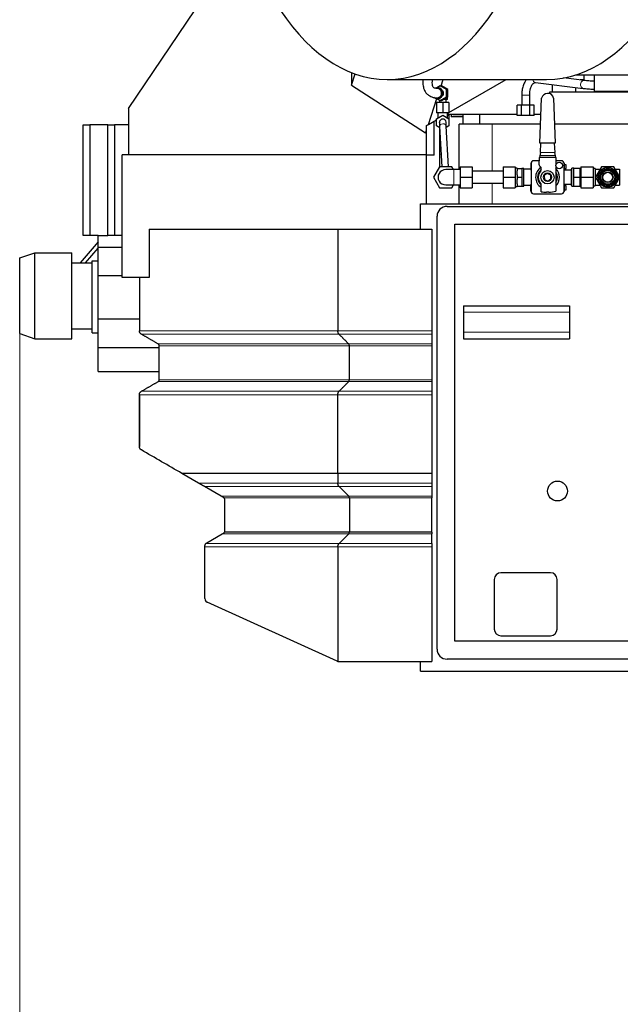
# Model space of a CAD drawing. Header units: inches. Extents: x 0 to 29700, y -16 to 21000.
# Tile 82 of 212: x 1173 to 2081, y 15321 to 16809. Entities that reach past the tile are written whole.
import ezdxf

# ---------------------------------------------------------------- set-up
doc = ezdxf.new("R2010")
doc.units = ezdxf.units.IN
doc.layers.add('254', color=7, linetype='Continuous', true_color=0xffffff)
doc.styles.add('latin_extended', font='simplex.shx')
doc.dimstyles.get("Standard").update_dxf_attribs({"dimtxt": 0.18, "dimasz": 0.18, "dimexe": 0.18, "dimexo": 0.0625, "dimgap": 0.09, "dimtad": 0, "dimtih": 1, "dimtoh": 1, "dimdec": 4, "dimzin": 0, "dimdsep": 46, "dimtxsty": 'Standard', "dimcen": 0.09, "dimadec": 0, "dimazin": 0, "dimtfac": 1, "dimtdec": 4, "dimtofl": 0, "dimtmove": 0, "dimatfit": 3, "dimfxl": 1, "dimtolj": 1, "dimtzin": 0, "dimarcsym": 0})

# ---------------------------------------------------------------- blocks, each defined once
blk = doc.blocks.new('_U1')
at = {"layer": '254', "color": 3, "linetype": 'Continuous', "lineweight": 13, "transparency": 16777216}
for p, q in [((1173.1, 16341.6), (1173.1, 12903.6)), ((3081.1, 13418.6), (3081.1, 12903.6)), ((2906.1, 12953.6), (1348.1, 12953.6))]:
    blk.add_line(p, q, dxfattribs=at)
at = {"layer": '254', "color": 3, "transparency": 16777216}
for points in [[(1348.1, 12982.8), (1348.1, 12924.4), (1173.1, 12953.6)], [(2906.1, 12924.4), (2906.1, 12982.8), (3081.1, 12953.6)]]:
    blk.add_solid(points, dxfattribs=at)
at = {"layer": 'Defpoints', "color": 0, "transparency": 16777216}
for p in [(1173.1, 16391.6), (3081.1, 13468.6), (1173.1, 12953.6)]:
    blk.add_point(p, dxfattribs=at)
at = {"layer": '254', "color": 2, "lineweight": 13, "transparency": 16777216, "insert": (1835.4, 13216.1), "char_height": 175, "attachment_point": 1, "style": 'latin_extended'}
blk.add_mtext('\\A1;1908', dxfattribs=at)

msp = doc.modelspace()

# ---------------------------------------------------------------- linework, layer by layer
at = {"layer": '254', "color": 2, "linetype": 'Continuous', "lineweight": 25}
for p, q in [((1337.585, 16674.623), (1506.879, 16925.612)), ((1674.62, 16728.818), (1674.62, 16709.788)), ((1674.62, 16709.788), (1680.232, 16726.735)), ((1728.788, 16718.328), (1969.619, 16718.328)), ((1810.156, 16708.582), (1813.384, 16718.329)), ((1822.087, 16668.398), (1908.568, 16718.327)), ((2026.635, 16716.828), (1995.381, 16720.678)), ((2014.062, 16725.358), (2093.071, 16725.358)), ((2026.273, 16717.612), (2026.273, 16725.36)), ((2041.454, 16725.362), (2041.454, 16700.847)), ((1674.62, 16709.788), (1786.635, 16637.556)), ((1808.928, 16708.581), (1803.817, 16705.607)), ((1805.394, 16705.611), (1804.054, 16705.611)), ((1808.928, 16708.581), (1810.817, 16708.581)), ((1818.358, 16703.096), (1808.928, 16708.581)), ((1820.247, 16703.096), (1810.817, 16708.581)), ((1952.701, 16713.845), (2025.168, 16704.918)), ((1977.805, 16710.753), (1977.805, 16699.612)), ((2014, 16699.615), (2014, 16706.295)), ((2026.273, 16717.612), (2020.275, 16717.612)), ((1790.883, 16650.382), (1803.866, 16689.587)), ((1803.817, 16689.614), (1808.928, 16686.641)), ((1804.054, 16689.611), (1805.394, 16689.611)), ((1805.144, 16688.111), (1805.144, 16688.842)), ((1808.928, 16686.641), (1818.358, 16692.126)), ((1810.817, 16686.641), (1820.247, 16692.126)), ((1818.358, 16703.096), (1820.247, 16703.096)), ((1818.358, 16692.126), (1818.358, 16703.096)), ((1818.358, 16692.126), (1820.247, 16692.126)), ((1819.04, 16688.111), (1819.04, 16691.424)), ((1820.025, 16688.111), (1820.025, 16691.997)), ((1820.247, 16692.126), (1820.247, 16703.096)), ((1932.085, 16694.862), (1932.085, 16679.362)), ((1944.077, 16694.862), (1944.085, 16694.862)), ((1944.085, 16679.362), (1944.085, 16694.862)), ((1959.464, 16622.384), (1962.11, 16690.102)), ((1974.453, 16699.612), (2150.494, 16699.612)), ((1974.453, 16696.847), (1974.453, 16699.612)), ((1980.222, 16690.066), (1982.791, 16622.384)), ((2041.454, 16700.847), (2151.316, 16700.847)), ((1337.585, 16674.623), (1337.585, 16604.612)), ((1812.585, 16683.611), (1803.085, 16683.611)), ((1803.085, 16683.611), (1803.085, 16668.111)), ((1806.402, 16688.111), (1805.144, 16688.111)), ((1807.585, 16687.423), (1807.585, 16683.611)), ((1808.928, 16686.641), (1810.817, 16686.641)), ((1822.085, 16683.611), (1812.585, 16683.611)), ((1812.585, 16683.611), (1812.585, 16668.111)), ((1819.04, 16688.111), (1813.344, 16688.111)), ((1817.585, 16683.611), (1817.585, 16688.111)), ((1820.025, 16688.111), (1819.04, 16688.111)), ((1822.085, 16683.611), (1822.085, 16668.111)), ((1931.734, 16679.362), (1925.383, 16679.362)), ((1925.383, 16663.862), (1925.383, 16679.362)), ((1944.435, 16679.362), (1931.734, 16679.362)), ((1931.734, 16663.862), (1931.734, 16679.362)), ((1950.786, 16679.362), (1944.435, 16679.362)), ((1944.435, 16663.862), (1944.435, 16679.362)), ((1950.786, 16663.862), (1950.786, 16679.362)), ((1812.585, 16668.111), (1803.085, 16668.111)), ((1803.085, 16659.096), (1812.585, 16664.581)), ((1803.085, 16648.126), (1803.085, 16659.096)), ((1805.085, 16668.111), (1805.085, 16660.251)), ((1822.085, 16668.111), (1812.585, 16668.111)), ((1812.585, 16664.581), (1822.085, 16659.096)), ((1820.084, 16665.064), (1822.085, 16663.948)), ((1820.085, 16660.251), (1820.085, 16668.111)), ((1820.086, 16667.242), (1821.593, 16668.112)), ((1925.381, 16665.612), (1820.086, 16665.612)), ((1822.085, 16665.612), (1822.085, 16663.948)), ((1822.085, 16663.948), (1822.085, 16659.096)), ((1822.085, 16659.096), (1822.085, 16648.126)), ((1825.368, 16665.612), (1825.368, 16661.697)), ((1843.606, 16661.697), (1825.368, 16661.697)), ((1827.826, 16665.613), (1827.826, 16664.697)), ((1843.606, 16664.697), (1827.826, 16664.697)), ((1843.605, 16650.612), (1843.605, 16665.613)), ((1868.605, 16650.612), (1868.605, 16665.613)), ((1931.734, 16663.862), (1925.383, 16663.862)), ((1944.435, 16663.862), (1931.734, 16663.862)), ((1950.786, 16663.862), (1944.435, 16663.862)), ((1961.153, 16665.612), (1950.785, 16665.612)), ((1269.105, 16649.612), (1279.105, 16649.612)), ((1269.105, 16482.612), (1269.105, 16649.612)), ((1306.461, 16649.612), (1279.105, 16649.612)), ((1279.105, 16649.612), (1279.105, 16482.612)), ((1306.461, 16649.612), (1316.461, 16649.612)), ((1306.461, 16482.612), (1306.461, 16649.612)), ((1337.585, 16649.612), (1316.461, 16649.612)), ((1316.461, 16649.612), (1316.461, 16482.612)), ((1788.085, 16648.766), (1790.883, 16650.382)), ((1788.085, 16641.933), (1788.085, 16648.766)), ((1790.883, 16650.382), (1803.086, 16657.428)), ((1799.499, 16604.112), (1799.499, 16655.357)), ((1808.029, 16645.271), (1803.085, 16648.126)), ((1807.592, 16653.341), (1807.585, 16653.611)), ((1807.585, 16645.528), (1807.585, 16633.61)), ((1807.909, 16647.491), (1811.21, 16586.612)), ((1821.224, 16586.612), (1817.894, 16648.032)), ((1822.085, 16648.126), (1818.016, 16645.777)), ((1887.169, 16650.612), (1837.232, 16650.612)), ((1837.232, 16582.112), (1837.232, 16650.612)), ((1868.605, 16650.612), (1843.605, 16650.612)), ((1960.566, 16650.612), (1868.605, 16650.612)), ((1960.572, 16650.612), (1887.169, 16650.612)), ((2140.582, 16650.612), (1981.722, 16650.612)), ((1786.635, 16637.556), (1788.085, 16641.933)), ((1786.635, 16637.556), (1788.085, 16638.996)), ((1788.085, 16638.996), (1788.085, 16641.933)), ((1788.085, 16604.612), (1788.085, 16638.996)), ((1807.585, 16633.611), (1807.585, 16605.612)), ((1982.791, 16622.384), (1959.464, 16622.384)), ((1960.4, 16607.914), (1960.965, 16622.384)), ((1981.29, 16622.384), (1981.84, 16607.914)), ((1328.085, 16419.112), (1328.085, 16604.612)), ((1788.085, 16604.612), (1328.085, 16604.612)), ((1788.085, 16530.613), (1788.085, 16604.612)), ((1799.499, 16604.112), (1788.085, 16604.112)), ((1807.585, 16605.612), (1807.585, 16586.157)), ((1958.399, 16589.451), (1958.756, 16600.415)), ((1958.756, 16600.415), (1958.813, 16600.415)), ((1959.304, 16602.915), (1958.813, 16600.672)), ((1958.813, 16600.672), (1958.813, 16600.415)), ((1960.4, 16607.915), (1959.304, 16602.915)), ((1982.898, 16602.915), (1959.304, 16602.915)), ((1982.898, 16602.915), (1981.84, 16607.915)), ((1983.427, 16600.413), (1982.898, 16602.915)), ((1983.427, 16600.415), (1983.837, 16589.039)), ((1807.847, 16586.612), (1798.609, 16570.612)), ((1826.322, 16586.612), (1807.847, 16586.612)), ((1828.92, 16582.111), (1826.322, 16586.612)), ((1839.085, 16586.612), (1839.085, 16570.612)), ((1857.085, 16586.612), (1857.085, 16570.612)), ((1904.085, 16586.612), (1904.085, 16570.612)), ((1904.085, 16586.612), (1922.085, 16586.612)), ((1922.085, 16586.612), (1922.085, 16570.612)), ((1925.085, 16584.615), (1922.085, 16584.615)), ((1925.085, 16584.112), (1925.085, 16584.615)), ((1945.885, 16592.153), (1945.885, 16591.747)), ((1946.12, 16592.153), (1945.885, 16592.153)), ((1945.885, 16591.747), (1945.885, 16591.156)), ((1946.087, 16591.747), (1945.885, 16591.747)), ((1945.885, 16591.156), (1945.885, 16586.027)), ((1946.085, 16591.156), (1945.885, 16591.156)), ((1945.885, 16586.027), (1945.885, 16581.49)), ((1946.085, 16586.027), (1945.885, 16586.027)), ((1946.085, 16591.618), (1946.085, 16549.618)), ((1958.6, 16595.618), (1950.085, 16595.618)), ((1961, 16585.955), (1958.983, 16587.972)), ((1961.586, 16581.994), (1961.586, 16584.541)), ((1992.085, 16595.618), (1983.599, 16595.618)), ((1983.837, 16587.597), (1983.837, 16549.664)), ((1996.285, 16592.153), (1996.049, 16592.153)), ((1996.285, 16591.747), (1996.082, 16591.747)), ((1996.085, 16549.618), (1996.085, 16591.618)), ((1996.285, 16591.156), (1996.085, 16591.156)), ((1996.285, 16586.027), (1996.085, 16586.027)), ((1996.285, 16592.153), (1996.285, 16591.747)), ((1996.285, 16591.747), (1996.285, 16591.156)), ((1996.285, 16591.156), (1996.285, 16586.027)), ((1999.085, 16589.618), (1996.285, 16589.618)), ((1996.285, 16586.027), (1996.285, 16581.49)), ((1999.085, 16583.618), (1999.085, 16589.618)), ((2021.185, 16586.618), (2021.185, 16570.618)), ((2021.185, 16586.618), (2040.085, 16586.618)), ((2040.085, 16586.618), (2040.085, 16570.618)), ((2052.847, 16586.618), (2043.609, 16570.618)), ((2071.322, 16586.618), (2052.847, 16586.618)), ((2080.56, 16570.618), (2071.322, 16586.618)), ((1798.609, 16570.612), (1807.847, 16554.612)), ((1839.085, 16582.112), (1829.585, 16582.112)), ((1839.085, 16570.612), (1839.085, 16554.612)), ((1904.085, 16579.612), (1857.085, 16579.612)), ((1857.085, 16570.612), (1857.085, 16554.612)), ((1904.085, 16570.612), (1922.085, 16570.612)), ((1904.085, 16570.612), (1904.085, 16554.612)), ((1922.085, 16570.612), (1922.085, 16554.612)), ((1925.085, 16584.112), (1932.085, 16584.112)), ((1925.085, 16584.112), (1925.085, 16580.581)), ((1925.085, 16574.147), (1925.085, 16580.581)), ((1925.085, 16574.147), (1925.085, 16570.612)), ((1925.085, 16570.612), (1925.085, 16567.07)), ((1925.085, 16570.612), (1932.085, 16570.612)), ((1935.085, 16584.115), (1932.059, 16584.115)), ((1932.085, 16584.112), (1932.085, 16577.55)), ((1932.085, 16577.178), (1932.085, 16570.612)), ((1932.085, 16570.612), (1932.085, 16557.112)), ((1935.085, 16557.115), (1935.085, 16584.115)), ((1945.884, 16582.615), (1935.085, 16582.615)), ((1946.085, 16581.49), (1945.885, 16581.49)), ((1970.677, 16576.374), (1965.893, 16573.142)), ((1965.893, 16573.142), (1966.301, 16567.383)), ((1975.868, 16573.847), (1970.677, 16576.374)), ((1976.276, 16568.088), (1975.868, 16573.847)), ((1996.285, 16581.49), (1996.085, 16581.49)), ((2007.085, 16581.265), (1996.085, 16581.265)), ((1996.285, 16583.618), (1999.085, 16583.618)), ((1996.285, 16581.49), (1996.285, 16581.265)), ((2007.835, 16582.813), (2007.085, 16582.813)), ((2007.085, 16558.423), (2007.085, 16582.813)), ((2010.935, 16584.118), (2007.835, 16584.118)), ((2007.835, 16557.118), (2007.835, 16584.118)), ((2010.935, 16584.118), (2020.185, 16584.118)), ((2010.935, 16577.368), (2010.935, 16584.118)), ((2010.935, 16570.618), (2010.935, 16577.368)), ((2010.935, 16563.868), (2010.935, 16570.618)), ((2010.935, 16570.618), (2020.185, 16570.618)), ((2020.185, 16570.618), (2020.185, 16584.118)), ((2021.185, 16581.593), (2020.185, 16581.593)), ((2020.185, 16557.118), (2020.185, 16570.618)), ((2021.185, 16570.618), (2021.185, 16554.618)), ((2021.185, 16570.618), (2040.085, 16570.618)), ((2043.085, 16583.618), (2040.085, 16583.618)), ((2040.085, 16570.618), (2040.085, 16554.618)), ((2043.085, 16583.618), (2043.085, 16582.618)), ((2043.085, 16582.618), (2050.537, 16582.618)), ((2043.085, 16582.618), (2043.085, 16580.949)), ((2043.085, 16580.949), (2043.085, 16572.288)), ((2043.085, 16572.288), (2043.085, 16570.618)), ((2043.085, 16570.618), (2043.085, 16568.949)), ((2043.085, 16570.618), (2043.609, 16570.618)), ((2043.609, 16570.618), (2052.847, 16554.618)), ((2071.322, 16554.618), (2080.56, 16570.618)), ((2073.632, 16582.618), (2080.085, 16582.618)), ((2080.085, 16582.618), (2080.085, 16571.442)), ((2080.085, 16569.795), (2080.085, 16558.618)), ((2081.085, 16570.611), (2080.556, 16570.611)), ((1807.847, 16554.612), (1826.322, 16554.612)), ((1826.322, 16554.612), (1828.92, 16559.112)), ((1829.585, 16559.112), (1839.085, 16559.112)), ((1837.232, 16530.612), (1837.232, 16559.113)), ((1839.085, 16554.612), (1857.085, 16554.612)), ((1857.085, 16561.612), (1904.085, 16561.612)), ((1904.085, 16554.612), (1922.085, 16554.612)), ((1922.085, 16556.615), (1925.085, 16556.615)), ((1925.085, 16560.658), (1925.085, 16567.07)), ((1925.085, 16560.658), (1925.085, 16557.112)), ((1925.085, 16556.615), (1925.085, 16557.112)), ((1925.085, 16557.112), (1932.085, 16557.112)), ((1932.085, 16557.115), (1935.085, 16557.115)), ((1935.085, 16558.615), (1945.884, 16558.615)), ((1945.885, 16559.37), (1945.885, 16559.58)), ((1946.085, 16559.58), (1945.885, 16559.58)), ((1945.885, 16554.408), (1945.885, 16559.37)), ((1946.085, 16559.37), (1945.885, 16559.37)), ((1961.574, 16548.865), (1961.575, 16559.246)), ((1966.301, 16567.383), (1971.492, 16564.856)), ((1971.492, 16564.856), (1976.276, 16568.088)), ((1996.085, 16559.965), (2007.085, 16559.965)), ((1996.285, 16559.58), (1996.085, 16559.58)), ((1996.285, 16559.37), (1996.085, 16559.37)), ((1996.285, 16559.965), (1996.285, 16559.58)), ((1996.285, 16559.58), (1996.285, 16559.37)), ((1996.285, 16559.37), (1996.285, 16554.408)), ((1999.085, 16557.618), (1996.285, 16557.618)), ((1999.085, 16551.618), (1999.085, 16557.618)), ((2007.085, 16558.423), (2007.835, 16558.423)), ((2007.835, 16557.118), (2010.935, 16557.118)), ((2010.935, 16557.118), (2010.935, 16563.868)), ((2010.935, 16557.118), (2020.185, 16557.118)), ((2020.185, 16559.643), (2021.185, 16559.643)), ((2021.185, 16554.618), (2040.085, 16554.618)), ((2040.085, 16557.618), (2043.085, 16557.618)), ((2043.085, 16568.949), (2043.085, 16560.288)), ((2043.085, 16560.288), (2043.085, 16558.618)), ((2043.085, 16558.618), (2043.085, 16557.618)), ((2043.085, 16558.618), (2050.537, 16558.618)), ((2052.847, 16554.618), (2071.322, 16554.618)), ((2073.632, 16558.618), (2080.085, 16558.618)), ((1945.885, 16549.656), (1945.885, 16554.408)), ((1946.085, 16554.408), (1945.885, 16554.408)), ((1945.885, 16549.657), (1945.885, 16549.216)), ((1946.085, 16549.656), (1945.885, 16549.656)), ((1946.105, 16549.216), (1945.885, 16549.216)), ((1950.085, 16545.618), (1992.085, 16545.618)), ((1972.785, 16547.915), (1969.384, 16547.915)), ((1996.285, 16549.216), (1996.064, 16549.216)), ((1996.285, 16554.408), (1996.085, 16554.408)), ((1996.285, 16549.656), (1996.085, 16549.656)), ((1996.285, 16554.408), (1996.285, 16549.656)), ((1996.285, 16551.618), (1999.085, 16551.618)), ((1996.285, 16549.657), (1996.285, 16549.216)), ((1779.085, 16492.101), (1779.085, 16530.612)), ((1779.085, 16530.612), (2355.084, 16530.612)), ((1819.085, 16526.612), (2355.079, 16526.612)), ((1804.085, 15857.612), (1804.085, 16511.612)), ((1831.085, 16499.612), (2355.077, 16499.612)), ((1831.085, 15869.612), (1831.085, 16499.612)), ((1279.105, 16482.612), (1269.105, 16482.612)), ((1291.605, 16482.612), (1279.105, 16482.612)), ((1291.605, 16465.072), (1291.605, 16482.612)), ((1291.605, 16482.612), (1306.461, 16482.612)), ((1316.461, 16482.612), (1306.461, 16482.612)), ((1328.085, 16482.612), (1316.461, 16482.612)), ((1368.622, 16492.112), (1368.622, 16419.112)), ((1368.622, 16492.112), (1654.141, 16492.112)), ((1654.141, 16492.112), (1796.085, 16492.112)), ((1654.141, 16492.112), (1654.141, 16338.708)), ((1796.085, 16492.112), (1796.085, 16338.708)), ((1291.606, 16472.896), (1264.468, 16441.614)), ((1173.105, 16448.692), (1196.105, 16456.612)), ((1196.105, 16456.612), (1252.105, 16456.612)), ((1196.105, 16326.612), (1196.105, 16456.612)), ((1196.105, 16326.612), (1196.105, 16456.612)), ((1252.105, 16326.612), (1252.105, 16456.612)), ((1272.41, 16441.613), (1291.605, 16463.739)), ((1291.605, 16465.072), (1328.086, 16465.072)), ((1291.605, 16444.612), (1291.605, 16465.072)), ((1173.105, 16334.531), (1173.105, 16448.692)), ((1252.105, 16441.612), (1282.605, 16441.612)), ((1282.605, 16444.612), (1291.605, 16444.612)), ((1282.605, 16335.612), (1282.605, 16444.612)), ((1291.604, 16444.894), (1291.359, 16444.612)), ((1291.605, 16431.112), (1291.605, 16444.612)), ((1291.605, 16422.112), (1291.605, 16431.112)), ((1291.605, 16422.112), (1328.086, 16422.112)), ((1291.605, 16356.612), (1291.605, 16422.112)), ((1368.622, 16419.112), (1328.085, 16419.112)), ((1354.085, 16419.112), (1354.085, 16338.708)), ((1844.085, 16376.612), (2004.085, 16376.612)), ((1844.085, 16376.612), (1844.085, 16366.612)), ((2004.085, 16376.612), (2004.085, 16366.612)), ((1844.085, 16366.612), (1844.085, 16336.612)), ((2004.085, 16366.612), (2004.085, 16336.612)), ((1291.605, 16347.612), (1291.605, 16356.612)), ((1291.605, 16356.612), (1354.083, 16356.612)), ((1291.605, 16335.612), (1291.605, 16347.612)), ((1173.105, 16334.531), (1196.105, 16326.612)), ((1252.105, 16341.612), (1282.605, 16341.612)), ((1282.605, 16335.612), (1291.605, 16335.612)), ((1291.605, 16313.652), (1291.605, 16335.612)), ((1796.085, 16338.708), (1796.085, 16333.512)), ((1844.085, 16336.612), (1844.085, 16326.612)), ((2004.085, 16336.612), (2004.085, 16326.612)), ((1196.105, 16326.612), (1252.105, 16326.612)), ((1796.085, 16318.789), (1796.085, 16316.191)), ((1844.085, 16326.612), (2004.085, 16326.612)), ((1291.605, 16277.062), (1291.605, 16313.652)), ((1291.605, 16313.652), (1384.083, 16313.652)), ((1384.085, 16264.655), (1384.085, 16316.191)), ((1671.461, 16264.655), (1671.461, 16316.191)), ((1796.085, 16316.191), (1796.085, 16264.655)), ((1291.605, 16277.062), (1384.083, 16277.062)), ((1796.085, 16247.335), (1796.085, 16242.139)), ((1796.085, 16126.677), (1796.085, 16123.198)), ((1443.354, 16108.703), (1418.316, 16123.198)), ((1654.141, 16123.198), (1654.141, 16108.703)), ((1796.085, 16123.198), (1796.085, 16108.703)), ((1796.085, 16108.703), (1796.085, 16103.512)), ((1477.752, 16088.789), (1452.321, 16103.512)), ((1670.595, 16088.789), (1655.873, 16103.512)), ((1796.085, 16103.512), (1796.085, 16088.789)), ((1483.085, 16035.896), (1483.085, 16083.973)), ((1671.461, 16086.191), (1671.461, 16034.655)), ((1796.085, 16088.789), (1796.085, 16086.191)), ((1796.085, 16034.655), (1796.085, 16086.191)), ((1671.461, 16034.655), (1482.816, 16034.655)), ((1796.085, 16034.655), (1671.461, 16034.655)), ((1796.085, 16034.655), (1796.085, 16032.057)), ((1456.085, 16018.576), (1479.435, 16032.057)), ((1670.595, 16032.057), (1655.873, 16017.335)), ((1796.085, 16017.335), (1796.085, 16032.057)), ((1453.085, 15934.047), (1453.085, 16012.139)), ((1654.141, 16012.139), (1654.141, 15839.326)), ((1796.085, 16017.335), (1796.085, 16012.139)), ((1796.085, 16012.139), (1796.085, 15839.112)), ((1890.585, 15963.112), (1890.585, 15888.112)), ((1975.585, 15973.112), (1900.585, 15973.112)), ((1985.585, 15888.112), (1985.585, 15963.112)), ((1653.259, 15839.645), (1456.612, 15928.581)), ((1900.585, 15878.112), (1975.585, 15878.112)), ((2461.085, 15869.612), (1831.085, 15869.612)), ((2473.085, 15842.612), (1819.085, 15842.612)), ((1655.731, 15839.112), (1796.085, 15839.112)), ((1779.085, 15824.612), (1779.085, 15839.118)), ((1779.085, 15824.612), (2491.085, 15824.612))]:
    msp.add_line(p, q, dxfattribs=at)
at = {"layer": '254', "color": 110, "linetype": 'Continuous', "lineweight": 13}
for p, q in [((1932.085, 16694.862), (1944.077, 16694.862)), ((1807.909, 16647.491), (1807.909, 16647.491)), ((1887.169, 16579.613), (1887.169, 16650.612)), ((1808.661, 16633.611), (1807.585, 16633.611)), ((1810.179, 16605.612), (1807.585, 16605.612)), ((1958.813, 16600.415), (1983.427, 16600.415)), ((1829.585, 16582.112), (1829.585, 16559.112)), ((1887.169, 16530.612), (1887.169, 16561.613)), ((1844.085, 16366.612), (2004.085, 16366.612)), ((1655.873, 16333.512), (1357.085, 16333.512)), ((1796.085, 16333.512), (1655.873, 16333.512)), ((1844.085, 16336.612), (2004.085, 16336.612)), ((1670.595, 16318.789), (1382.585, 16318.789)), ((1796.085, 16318.789), (1670.595, 16318.789)), ((1671.461, 16316.191), (1384.085, 16316.191)), ((1796.085, 16316.191), (1671.461, 16316.191)), ((1670.595, 16262.057), (1382.584, 16262.057)), ((1671.461, 16264.655), (1384.085, 16264.655)), ((1796.085, 16262.057), (1670.595, 16262.057)), ((1796.085, 16264.655), (1671.461, 16264.655)), ((1655.873, 16247.335), (1357.085, 16247.335)), ((1796.085, 16247.335), (1655.873, 16247.335)), ((1654.141, 16242.139), (1354.085, 16242.139)), ((1796.085, 16242.139), (1654.141, 16242.139)), ((1654.141, 16108.703), (1443.354, 16108.703)), ((1796.085, 16108.703), (1654.141, 16108.703)), ((1655.873, 16103.512), (1452.321, 16103.512)), ((1796.085, 16103.512), (1655.873, 16103.512)), ((1670.595, 16088.789), (1477.752, 16088.789)), ((1671.461, 16086.191), (1482.104, 16086.191)), ((1796.085, 16088.789), (1670.595, 16088.789)), ((1796.085, 16086.191), (1671.461, 16086.191)), ((1670.595, 16032.057), (1479.435, 16032.057)), ((1796.085, 16032.057), (1670.595, 16032.057)), ((1453.085, 16012.139), (1654.141, 16012.139)), ((1655.873, 16017.335), (1454.573, 16017.335)), ((1654.141, 16012.139), (1796.085, 16012.139)), ((1796.085, 16017.335), (1655.873, 16017.335))]:
    msp.add_line(p, q, dxfattribs=at)
at = {"layer": '254', "color": 2, "linetype": 'Continuous', "lineweight": 25}
for centre, radius in [((1988.785, 16588.318), 5), ((2062.085, 16570.618), 15), ((2062.085, 16570.618), 14.5), ((1971.085, 16570.615), 10), ((2062.085, 16570.618), 12.5), ((2062.085, 16570.618), 11.3), ((2062.085, 16570.618), 10.5), ((2062.085, 16570.618), 8), ((2062.085, 16570.618), 7.5), ((1986.085, 16096.612), 15)]:
    msp.add_circle(centre, radius, dxfattribs=at)
at = {"layer": '254', "color": 110, "linetype": 'Continuous', "lineweight": 13}
for centre, radius in [((1971.085, 16570.615), 6.5), ((2062.085, 16570.618), 12.7)]:
    msp.add_circle(centre, radius, dxfattribs=at)
at = {"layer": '254', "color": 2, "linetype": 'Continuous', "lineweight": 25}
for centre, radius, start, end in [((1970.945, 16688.385), 9, 89.000266, 169.00297), ((1971.38, 16688.388), 9, 10.743611, 91.77025), ((1812.585, 16653.611), 5, 3.076875, 180), ((1950.085, 16591.618), 4, 90, 180), ((1971.085, 16570.618), 18.075, 123.21, 238.258125), ((1960.398, 16589.386), 2, 178.132409, 224.993909), ((1959.586, 16584.541), 2, 359.993909, 44.993909), ((1992.085, 16591.618), 4, 0, 90), ((1817.085, 16570.612), 11.5, 90.0225, 270.028125), ((1971.085, 16570.615), 15, 129.285, 230.653125), ((1971.085, 16570.615), 14.178, 135.298546, 224.648722), ((1959.586, 16581.995), 2, 315.298546, 359.993909), ((1971.085, 16570.618), 18.075, 314.004375, 45.99), ((1971.085, 16570.615), 15, 328.23, 31.775625), ((1959.575, 16559.246), 2, 359.993909, 44.648722), ((1950.085, 16549.618), 4, 180, 270), ((1971.084, 16594.446), 46.562, 258.214797, 267.906761), ((1971.084, 16594.446), 46.562, 272.093239, 285.895401), ((1992.085, 16549.618), 4, 270, 360), ((1819.085, 16511.612), 15, 90, 180), ((1480.085, 16083.973), 3, 47.686056, 59.932987), ((1480.085, 16083.973), 3, 0, 47.68667), ((1480.085, 16035.896), 3, 323.719688, 335.564062), ((1459.085, 16013.38), 6, 138.762188, 153.490313), ((1459.085, 16013.38), 6, 120, 138.761732), ((1900.585, 15963.112), 10, 90, 180), ((1975.585, 15963.112), 10, 0, 90), ((1459.085, 15934.047), 6, 180, 245.664601), ((1900.585, 15888.112), 10, 180, 270), ((1975.585, 15888.112), 10, 270, 0), ((1819.085, 15857.612), 15, 180, 270), ((1655.731, 15845.112), 6, 254.626731, 270)]:
    msp.add_arc(centre, radius, start, end, dxfattribs=at)
for centre, major_axis, ratio, start_param, end_param in [((1728.788, 17148.828), (0, 430.5), 0.57357644, 0.11095348, 6.17223182), ((1969.619, 17148.828), (0, 430.5), 0.57357644, 3.14159265, 6.17223182), ((1804.054, 16697.611), (0, -8), 0.99254615, 0, 3.50776744), ((1805.394, 16697.611), (0, -8), 0.99254615, 0.00008106, 3.14157554), ((1804.054, 16697.611), (0, -8), 0.99254615, 5.59005432, 6.20266488), ((1804.054, 16697.611), (0, -8), 0.99254615, 6.20266488, 6.28318531), ((1808.928, 16697.611), (0, -5), 0.99254615, 0.83191589, 2.30974071), ((1480.085, 16035.896), (-3, 0), 1, 2.71511436, 3.14159265), ((1655.731, 15845.112), (-6, 0), 1, 1.14606349, 1.30248217)]:
    msp.add_ellipse(centre, major_axis=major_axis, ratio=ratio, start_param=start_param, end_param=end_param, dxfattribs=at)
at = {"layer": '254', "color": 110, "linetype": 'Continuous', "lineweight": 13}
for centre, major_axis, ratio, start_param, end_param in [((1953.435, 16719.8), (0.734, 5.955), 0.8171153, 1.91939034, 3.14156805), ((2025.902, 16710.873), (0.734, 5.955), 0.8171153, 0.00007357, 3.14539687), ((1812.902, 16647.762), (-4.993, -0.271), 0.70711089, 4.67407008, 6.28318531), ((1812.902, 16647.762), (-4.993, -0.271), 0.70711089, 3.14156192, 4.67407008)]:
    msp.add_ellipse(centre, major_axis=major_axis, ratio=ratio, start_param=start_param, end_param=end_param, dxfattribs=at)
at = {"layer": '254', "color": 2, "linetype": 'Continuous', "lineweight": 25}
for points, knots in [([(1782.746, 16718.227), (1782.619, 16716.387), (1782.534, 16711.873), (1783.49, 16704.861), (1786.49, 16698.673), (1790.332, 16695.025), (1793.372, 16693.115), (1798.232, 16691.049), (1801.801, 16690.373), (1804.196, 16690.636)], [0, 0, 0, 0, 0.09955231, 0.25089482, 0.41874569, 0.54089624, 0.60401447, 0.6982024, 1, 1, 1, 1]), ([(1803.907, 16704.631), (1803.251, 16704.493), (1802.084, 16704.634), (1799.255, 16705.851), (1798.368, 16706.643), (1797.11, 16708.891), (1796.736, 16713.011), (1796.956, 16716.46), (1797.17, 16718.23)], [0, 0, 0, 0, 0.30188732, 0.46672404, 0.59413943, 0.75029011, 0.88053932, 1, 1, 1, 1]), ([(1939.094, 16718.381), (1938.149, 16717.133), (1936.264, 16714.119), (1933.989, 16708.592), (1932.458, 16701.928), (1932.097, 16697.275), (1932.085, 16694.862)], [0, 0, 0, 0, 0.2128109, 0.46571431, 0.73025055, 1, 1, 1, 1]), ([(1804.194, 16690.636), (1805.581, 16690.672), (1808.773, 16691.719), (1811.646, 16696.362), (1810.312, 16702.147), (1806.606, 16704.476), (1804.382, 16704.639), (1803.977, 16704.633)], [0, 0, 0, 0, 0.19145733, 0.44234327, 0.69322922, 0.94411516, 1, 1, 1, 1]), ([(1944.084, 16694.862), (1944.082, 16696.707), (1944.293, 16700.064), (1945.23, 16704.593), (1946.535, 16708.148), (1948.432, 16711.543), (1950.784, 16713.722), (1952.134, 16714.021), (1952.719, 16713.842)], [0, 0, 0, 0, 0.16103747, 0.30753547, 0.44482159, 0.57272337, 0.79854602, 1, 1, 1, 1]), ([(2025.186, 16704.916), (2027.245, 16704.668), (2031.929, 16704.216), (2038.222, 16703.816), (2041.446, 16703.65)], [0, 0, 0, 0, 0.5064429, 1, 1, 1, 1]), ([(2041.418, 16715.665), (2038.577, 16715.815), (2032.841, 16716.183), (2028.56, 16716.595), (2026.617, 16716.831)], [0, 0, 0, 0, 0.47475505, 1, 1, 1, 1]), ([(1807.585, 16645.608), (1807.585, 16645.309), (1807.585, 16643.405), (1807.585, 16639.467), (1807.585, 16635.628), (1807.585, 16633.611)], [0, 0, 0, 0, 0.08718414, 0.54324841, 1, 1, 1, 1]), ([(1807.592, 16653.34), (1807.592, 16653.337), (1807.606, 16653.081), (1807.668, 16651.941), (1807.769, 16650.075), (1807.858, 16648.425), (1807.909, 16647.491)], [0, 0, 0, 0, 0.25001222, 0.5, 0.74998778, 1, 1, 1, 1]), ([(1817.894, 16648.032), (1817.844, 16648.966), (1817.754, 16650.617), (1817.653, 16652.482), (1817.591, 16653.623), (1817.577, 16653.878), (1817.577, 16653.882)], [0, 0, 0, 0, 0.25001222, 0.5, 0.74998778, 1, 1, 1, 1]), ([(1807.585, 16605.612), (1807.585, 16602.858), (1807.585, 16597.778), (1807.587, 16590.985), (1807.589, 16586.435), (1807.591, 16585.398), (1807.592, 16585.341)], [0, 0, 0, 0, 0.24879808, 0.49843957, 0.74889267, 1, 1, 1, 1]), ([(1829.585, 16582.112), (1828.389, 16582.112), (1826.571, 16582.112), (1823.596, 16582.112), (1820.847, 16582.112), (1818.784, 16582.112), (1817.425, 16582.112), (1817.092, 16582.112), (1817.084, 16582.112)], [0, 0, 0, 0, 0.1787259, 0.28236411, 0.48433827, 0.68178961, 0.79259341, 1, 1, 1, 1]), ([(1817.085, 16559.112), (1817.089, 16559.112), (1817.344, 16559.112), (1818.466, 16559.112), (1820.361, 16559.112), (1823.041, 16559.112), (1826.145, 16559.112), (1828.187, 16559.112), (1829.585, 16559.112)], [0, 0, 0, 0, 0.1787264, 0.28236435, 0.48433816, 0.68178917, 0.79259278, 1, 1, 1, 1]), ([(1354.085, 16242.139), (1354.085, 16231.019), (1354.085, 16219.9), (1354.085, 16193.801), (1354.085, 16178.821), (1354.085, 16163.841)], [0, 0, 0, 0, 0.42603923, 0.42603923, 1, 1, 1, 1]), ([(1357.078, 16158.649), (1356.909, 16158.747), (1356.742, 16158.854), (1356.413, 16159.091), (1356.251, 16159.221), (1356.012, 16159.434), (1355.933, 16159.508), (1355.777, 16159.663), (1355.7, 16159.744), (1355.547, 16159.915), (1355.471, 16160.004), (1355.359, 16160.144), (1355.322, 16160.192), (1355.248, 16160.29), (1355.212, 16160.34), (1355.104, 16160.493), (1355.034, 16160.6), (1354.898, 16160.823), (1354.831, 16160.939), (1354.736, 16161.122), (1354.705, 16161.184), (1354.643, 16161.312), (1354.613, 16161.377), (1354.527, 16161.577), (1354.472, 16161.714), (1354.372, 16162.001), (1354.326, 16162.149), (1354.264, 16162.382), (1354.245, 16162.462), (1354.218, 16162.584), (1354.209, 16162.625), (1354.193, 16162.707), (1354.185, 16162.749), (1354.148, 16162.956), (1354.125, 16163.125), (1354.094, 16163.47), (1354.085, 16163.645), (1354.085, 16163.824)], [0, 0, 0, 0, 0.125, 0.125, 0.25, 0.25, 0.3125, 0.3125, 0.375, 0.375, 0.4375, 0.4375, 0.46875, 0.46875, 0.5, 0.5, 0.5625, 0.5625, 0.625, 0.625, 0.65625, 0.65625, 0.6875, 0.6875, 0.75, 0.75, 0.8125, 0.8125, 0.84375, 0.84375, 0.859375, 0.859375, 0.875, 0.875, 0.9375, 0.9375, 1, 1, 1, 1]), ([(1654.141, 16123.198), (1626.37, 16123.198), (1598.599, 16123.198), (1543.057, 16123.198), (1515.286, 16123.198), (1464.449, 16123.198), (1441.382, 16123.198), (1418.316, 16123.198)], [0, 0, 0, 0, 0.3532817, 0.3532817, 0.7065634, 0.7065634, 1, 1, 1, 1]), ([(1452.321, 16103.512), (1452.256, 16103.55), (1452.19, 16103.588), (1452.059, 16103.664), (1451.993, 16103.702), (1451.861, 16103.778), (1451.795, 16103.816), (1451.696, 16103.874), (1451.663, 16103.893), (1451.597, 16103.931), (1451.564, 16103.95), (1451.467, 16104.006), (1451.402, 16104.044), (1451.275, 16104.117), (1451.213, 16104.154), (1451.026, 16104.262), (1450.904, 16104.332), (1450.754, 16104.419), (1450.724, 16104.437), (1450.664, 16104.471), (1450.634, 16104.488), (1450.546, 16104.539), (1450.488, 16104.573), (1450.315, 16104.673), (1450.202, 16104.738), (1449.981, 16104.866), (1449.873, 16104.929), (1449.659, 16105.053), (1449.554, 16105.114), (1449.242, 16105.294), (1449.041, 16105.411), (1448.645, 16105.64), (1448.452, 16105.752), (1448.071, 16105.972), (1447.885, 16106.08), (1447.521, 16106.291), (1447.342, 16106.394), (1446.99, 16106.598), (1446.817, 16106.698), (1446.476, 16106.896), (1446.308, 16106.993), (1445.81, 16107.281), (1445.487, 16107.468), (1444.856, 16107.834), (1444.547, 16108.012), (1443.942, 16108.363), (1443.645, 16108.534), (1443.354, 16108.703)], [0, 0, 0, 0, 0.015625, 0.015625, 0.03125, 0.03125, 0.046875, 0.046875, 0.0546875, 0.0546875, 0.0625, 0.0625, 0.078125, 0.078125, 0.09375, 0.09375, 0.125, 0.125, 0.1328125, 0.1328125, 0.140625, 0.140625, 0.15625, 0.15625, 0.1875, 0.1875, 0.21875, 0.21875, 0.25, 0.25, 0.3125, 0.3125, 0.375, 0.375, 0.4375, 0.4375, 0.5, 0.5, 0.5625, 0.5625, 0.625, 0.625, 0.75, 0.75, 0.875, 0.875, 1, 1, 1, 1]), ([(1796.085, 16123.198), (1772.427, 16123.198), (1748.77, 16123.198), (1713.284, 16123.198), (1701.455, 16123.198), (1677.798, 16123.198), (1665.969, 16123.198), (1654.141, 16123.198)], [0, 0, 0, 0, 0.5, 0.5, 0.75, 0.75, 1, 1, 1, 1]), ([(1481.588, 16086.569), (1481.461, 16086.642), (1481.332, 16086.717), (1481.069, 16086.869), (1480.935, 16086.947), (1480.661, 16087.105), (1480.521, 16087.186), (1480.306, 16087.311), (1480.233, 16087.353), (1480.085, 16087.439), (1480.01, 16087.482), (1479.858, 16087.57), (1479.781, 16087.615), (1479.624, 16087.706), (1479.544, 16087.752), (1479.382, 16087.846), (1479.299, 16087.894), (1479.129, 16087.993), (1479.042, 16088.043), (1478.863, 16088.146), (1478.772, 16088.199), (1478.654, 16088.268), (1478.63, 16088.281), (1478.582, 16088.309), (1478.558, 16088.323), (1478.485, 16088.365), (1478.435, 16088.394), (1478.336, 16088.452), (1478.285, 16088.481), (1478.182, 16088.541), (1478.13, 16088.571), (1478.063, 16088.61), (1478.049, 16088.617), (1478.022, 16088.633), (1478.009, 16088.641), (1477.968, 16088.665), (1477.941, 16088.68), (1477.86, 16088.727), (1477.806, 16088.758), (1477.752, 16088.789)], [0, 0, 0, 0, 0.125, 0.125, 0.25, 0.25, 0.375, 0.375, 0.4375, 0.4375, 0.5, 0.5, 0.5625, 0.5625, 0.625, 0.625, 0.6875, 0.6875, 0.75, 0.75, 0.8125, 0.8125, 0.828125, 0.828125, 0.84375, 0.84375, 0.875, 0.875, 0.90625, 0.90625, 0.9375, 0.9375, 0.9453125, 0.9453125, 0.953125, 0.953125, 0.96875, 0.96875, 1, 1, 1, 1]), ([(1482.104, 16086.191), (1482.023, 16086.265), (1481.939, 16086.333), (1481.767, 16086.459), (1481.678, 16086.517), (1481.588, 16086.569)], [0, 0, 0, 0, 0.5, 0.5, 1, 1, 1, 1]), ([(1481.585, 16033.298), (1481.707, 16033.369), (1481.829, 16033.451), (1482.063, 16033.636), (1482.176, 16033.74), (1482.336, 16033.912), (1482.388, 16033.973), (1482.463, 16034.067), (1482.487, 16034.099), (1482.534, 16034.164), (1482.557, 16034.197), (1482.669, 16034.365), (1482.749, 16034.507), (1482.816, 16034.655)], [0, 0, 0, 0, 0.25, 0.25, 0.5, 0.5, 0.625, 0.625, 0.6875, 0.6875, 0.75, 0.75, 1, 1, 1, 1]), ([(1479.435, 16032.057), (1479.488, 16032.088), (1479.541, 16032.118), (1479.647, 16032.179), (1479.7, 16032.21), (1479.779, 16032.256), (1479.806, 16032.271), (1479.858, 16032.301), (1479.884, 16032.316), (1479.961, 16032.361), (1480.011, 16032.39), (1480.11, 16032.447), (1480.159, 16032.475), (1480.231, 16032.517), (1480.255, 16032.531), (1480.303, 16032.558), (1480.327, 16032.572), (1480.443, 16032.639), (1480.533, 16032.691), (1480.708, 16032.792), (1480.793, 16032.841), (1480.959, 16032.937), (1481.041, 16032.984), (1481.2, 16033.076), (1481.279, 16033.122), (1481.433, 16033.211), (1481.509, 16033.255), (1481.585, 16033.298)], [0, 0, 0, 0, 0.0625, 0.0625, 0.125, 0.125, 0.15625, 0.15625, 0.1875, 0.1875, 0.25, 0.25, 0.3125, 0.3125, 0.34375, 0.34375, 0.375, 0.375, 0.5, 0.5, 0.625, 0.625, 0.75, 0.75, 0.875, 0.875, 1, 1, 1, 1]), ([(1453.085, 16013.38), (1453.085, 16013.59), (1453.096, 16013.796), (1453.138, 16014.202), (1453.169, 16014.401), (1453.249, 16014.79), (1453.299, 16014.981), (1453.371, 16015.213), (1453.386, 16015.259), (1453.417, 16015.35), (1453.433, 16015.396), (1453.482, 16015.53), (1453.517, 16015.618), (1453.625, 16015.875), (1453.703, 16016.038), (1453.867, 16016.347), (1453.953, 16016.493), (1454.085, 16016.698), (1454.13, 16016.764), (1454.197, 16016.86), (1454.22, 16016.892), (1454.265, 16016.953), (1454.287, 16016.984), (1454.399, 16017.131), (1454.488, 16017.238), (1454.573, 16017.335)], [0, 0, 0, 0, 0.125, 0.125, 0.25, 0.25, 0.375, 0.375, 0.40625, 0.40625, 0.4375, 0.4375, 0.5, 0.5, 0.625, 0.625, 0.75, 0.75, 0.8125, 0.8125, 0.84375, 0.84375, 0.875, 0.875, 1, 1, 1, 1]), ([(1453.085, 16012.139), (1453.085, 16012.353), (1453.085, 16012.564), (1453.085, 16012.874), (1453.085, 16012.977), (1453.085, 16013.129), (1453.085, 16013.18), (1453.085, 16013.28), (1453.085, 16013.33), (1453.085, 16013.38)], [0, 0, 0, 0, 0.5, 0.5, 0.75, 0.75, 0.875, 0.875, 1, 1, 1, 1])]:
    msp.add_open_spline(points, degree=3, knots=knots, dxfattribs=at)
at = {"layer": '254', "color": 110, "linetype": 'Continuous', "lineweight": 13}
for points, degree in [([(1981.84, 16607.915), (1974.693, 16607.915), (1967.546, 16607.915), (1960.4, 16607.915)], 3), ([(1932.085, 16577.55), (1932.085, 16577.427), (1932.085, 16577.303), (1932.085, 16577.178)], 3), ([(1354.085, 16338.708), (1654.141, 16338.708)], 1), ([(1654.141, 16338.708), (1796.085, 16338.708)], 1)]:
    msp.add_open_spline(points, degree=degree, dxfattribs=at)
at = {"layer": '254', "color": 2, "linetype": 'Continuous', "lineweight": 25}
for points, degree in [([(1839.085, 16586.612), (1857.085, 16586.612)], 1), ([(1839.085, 16570.611), (1857.085, 16570.611)], 1), ([(1382.585, 16318.789), (1369.835, 16326.15), (1357.085, 16333.512)], 2), ([(1670.595, 16318.789), (1663.234, 16326.15), (1655.873, 16333.512)], 2), ([(1796.085, 16333.512), (1796.085, 16326.15), (1796.085, 16318.789)], 2), ([(1357.085, 16247.335), (1369.834, 16254.696), (1382.584, 16262.057)], 2), ([(1655.873, 16247.335), (1663.234, 16254.696), (1670.595, 16262.057)], 2), ([(1796.085, 16262.057), (1796.085, 16254.696), (1796.085, 16247.335)], 2), ([(1354.085, 16163.833), (1354.085, 16202.986), (1354.085, 16242.139)], 2), ([(1654.141, 16123.198), (1654.141, 16182.668), (1654.141, 16242.139)], 2), ([(1796.085, 16242.139), (1796.085, 16184.408), (1796.085, 16126.677)], 2), ([(1418.316, 16123.198), (1397.903, 16135.015), (1377.491, 16146.832), (1357.078, 16158.649)], 3)]:
    msp.add_open_spline(points, degree=degree, dxfattribs=at)
for points, weights in [([(1357.085, 16333.512), (1354.085, 16335.244), (1354.085, 16338.708)], [1, 0.866025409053, 1]), ([(1655.873, 16333.512), (1654.141, 16335.244), (1654.141, 16338.708)], [1, 0.866025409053, 1]), ([(1384.085, 16316.191), (1384.085, 16317.923), (1382.585, 16318.789)], [1, 0.866025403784, 1]), ([(1671.461, 16316.191), (1671.461, 16317.923), (1670.595, 16318.789)], [1, 0.866025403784, 1]), ([(1382.584, 16262.057), (1384.084, 16262.923), (1384.085, 16264.655)], [1, 0.866025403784, 1]), ([(1670.595, 16262.057), (1671.461, 16262.923), (1671.461, 16264.655)], [1, 0.866025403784, 1]), ([(1796.085, 16264.655), (1796.085, 16262.923), (1796.085, 16262.057)], [1, 0.866025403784, 1]), ([(1354.085, 16242.139), (1354.085, 16245.603), (1357.085, 16247.335)], [1, 0.866025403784, 1]), ([(1654.141, 16242.139), (1654.141, 16245.603), (1655.873, 16247.335)], [1, 0.866025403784, 1]), ([(1655.873, 16103.512), (1654.142, 16105.242), (1654.141, 16108.703)], [1, 0.866133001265, 0.999784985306]), ([(1671.461, 16086.191), (1671.461, 16087.923), (1670.595, 16088.789)], [1, 0.866025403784, 1]), ([(1670.595, 16032.057), (1671.461, 16032.923), (1671.461, 16034.655)], [1, 0.86602540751, 1]), ([(1654.141, 16012.139), (1654.141, 16015.603), (1655.873, 16017.335)], [1, 0.866025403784, 1])]:
    msp.add_rational_spline(points, weights, degree=2, dxfattribs=at)

# ---------------------------------------------------------------- dimensions: what is measured, and where the dimension line sits
at = {"layer": '254', "color": 2, "linetype": 'Continuous', "lineweight": 13}
dim = msp.add_linear_dim(base=(1173.105, 12953.612), p1=(3081.085, 13468.612), p2=(1173.105, 16391.612), dimstyle='Standard', override={"dimscale": 50, "dimtxt": 3.5, "dimasz": 3.5, "dimexe": 1, "dimexo": 1, "dimgap": 1.75, "dimtad": 1, "dimtih": 1, "dimtoh": 0, "dimdec": 0, "dimlfac": 1, "dimzin": 8, "dimdsep": 46, "dimlunit": 2, "dimtxsty": 'latin_extended', "dimsah": 1, "dimse1": 0, "dimse2": 0, "dimsd1": 0, "dimsd2": 0, "dimclrd": 3, "dimclre": 3, "dimclrt": 2, "dimtol": 0, "dimtm": -0.1, "dimtfac": 0.714286, "dimtdec": 3, "dimtofl": 1, "dimtmove": 0, "dimtzin": 8, "dimlwd": 13, "dimlwe": 13}, dxfattribs=at)
dim.commit()
dim.dimension.update_dxf_attribs({"geometry": '_U1', "text_midpoint": (2127.095, 12953.612), "dimtype": 160})

doc.saveas('drawing.dxf')
